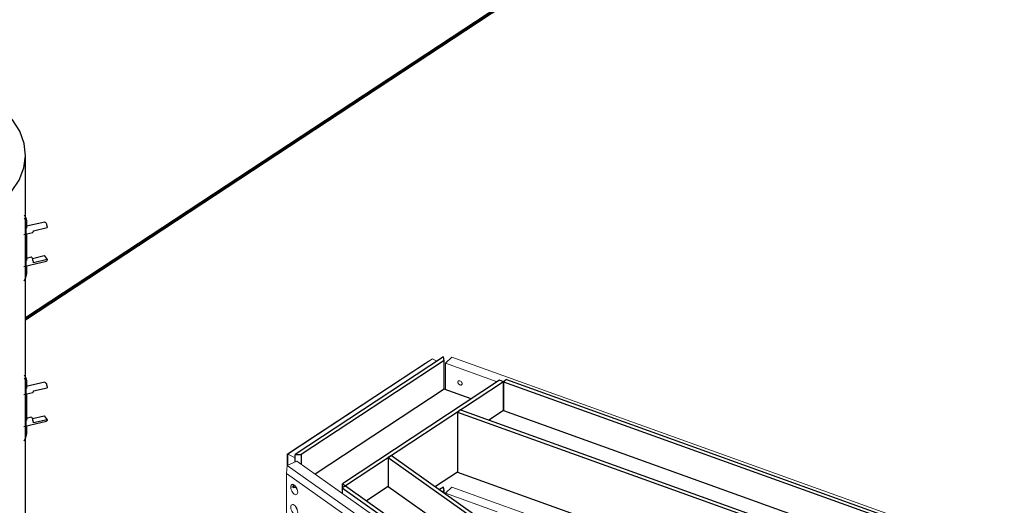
# Model space of a CAD drawing. Header units: millimetres. Extents: x 1069 to 250059, y -65909 to 70891.
# Tile 61 of 109: x 199334 to 203354, y 7507 to 9488. Entities that reach past the tile are written whole.
import ezdxf

# ---------------------------------------------------------------- set-up
doc = ezdxf.new("R2010")
doc.units = ezdxf.units.MM
for name, color, linetype, lineweight in [('N-CO-BC-BETONVORM-G', 50, 'Continuous', 25), ('N-CO-BC-BETONVORM-GD', 90, 'Continuous', 35), ('N-CO-KC-KUNSTSTOFVORM-G', 7, 'Continuous', 13), ('N-CO-SC-STAALVORM-G', 10, 'Continuous', 25)]:
    doc.layers.add(name, color=color, linetype=linetype, lineweight=lineweight)

# ---------------------------------------------------------------- blocks, each defined once
blk = doc.blocks.new('GM_Hakorit_2695 - GM_Hakorit_2695-V254-3D impressie')
at = {"layer": 'N-CO-KC-KUNSTSTOFVORM-G'}
for p, q in [((-12515, 7669.7), (-12476.2, 7687.9)), ((-12476.2, 7687.9), (-10771.7, 6481.7)), ((-12515, 7669.7), (-12517.8, 7637.1)), ((-10810.5, 6463.4), (-12515, 7669.7)), ((-10838.6, 6448.7), (-12517.8, 7637.1)), ((-12517.8, 7637.1), (-12517.8, 7469)), ((-10838.6, 6280.6), (-12517.8, 7469)), ((-10771.7, 6481.7), (-10810.5, 6463.4)), ((-10771.7, 6475.8), (-10771.7, 6481.7)), ((-10838.6, 6448.7), (-10810.5, 6463.4)), ((-10838.6, 6280.6), (-10838.6, 6448.7)), ((-10810.5, 6463.4), (-10810.5, 6262.6)), ((-10810.5, 6262.6), (-10838.6, 6280.6)), ((-10810.5, 6262.6), (-10807, 6264.3))]:
    blk.add_line(p, q, dxfattribs=at)
for points in [[(-12500.4, 7581.5, 0), (-12499.9, 7585.9, 0), (-12498.5, 7589.4, 0), (-12496.3, 7591.6, 0), (-12493.3, 7592.4, 0), (-12489.9, 7591.8, 0), (-12486.2, 7589.8, 0), (-12482.5, 7586.6, 0), (-12479.1, 7582.3, 0), (-12476.1, 7577.3, 0), (-12473.9, 7571.9, 0), (-12472.4, 7566.5, 0), (-12472, 7561.4, 0)], [(-12472, 7561.4, 0), (-12472.4, 7557, 0), (-12473.9, 7553.6, 0), (-12476.1, 7551.3, 0), (-12479.1, 7550.5, 0), (-12482.5, 7551.1, 0), (-12486.2, 7553.1, 0), (-12489.9, 7556.3, 0), (-12493.3, 7560.6, 0), (-12496.3, 7565.6, 0), (-12498.5, 7571, 0), (-12499.9, 7576.4, 0), (-12500.4, 7581.5, 0)], [(-12478.8, 7579.2, 0), (-12476.9, 7574.7, 0), (-12473.9, 7569.7, 0)], [(-12500.4, 7499.9, 0), (-12499.9, 7504.3, 0), (-12498.5, 7507.7, 0), (-12496.3, 7509.9, 0), (-12493.3, 7510.8, 0), (-12489.9, 7510.2, 0), (-12486.2, 7508.2, 0), (-12482.5, 7505, 0), (-12479.1, 7500.7, 0), (-12476.1, 7495.7, 0), (-12473.9, 7490.3, 0), (-12472.4, 7484.9, 0), (-12472, 7479.8, 0)], [(-12472, 7479.8, 0), (-12472.4, 7475.4, 0), (-12473.9, 7471.9, 0), (-12476.1, 7469.7, 0), (-12479.1, 7468.9, 0), (-12482.5, 7469.5, 0), (-12486.2, 7471.5, 0), (-12489.9, 7474.7, 0), (-12493.3, 7479, 0), (-12496.3, 7484, 0), (-12498.5, 7489.4, 0), (-12499.9, 7494.8, 0), (-12500.4, 7499.9, 0)], [(-12480.1, 7501.9, 0), (-12479.2, 7498.5, 0), (-12476.9, 7493.1, 0), (-12473.9, 7488.1, 0)], [(-12096.4, 7214, 0), (-12095.9, 7218.4, 0), (-12094.5, 7221.8, 0), (-12092.3, 7224, 0), (-12089.3, 7224.9, 0), (-12085.9, 7224.3, 0), (-12082.2, 7222.3, 0), (-12078.5, 7219.1, 0), (-12075.1, 7214.8, 0), (-12072.1, 7209.8, 0), (-12069.9, 7204.4, 0), (-12068.5, 7199, 0), (-12068, 7193.9, 0)], [(-12068, 7193.9, 0), (-12068.5, 7189.5, 0), (-12069.9, 7186, 0), (-12072.1, 7183.8, 0), (-12075.1, 7183, 0), (-12078.5, 7183.6, 0), (-12082.2, 7185.6, 0), (-12085.9, 7188.8, 0), (-12089.3, 7193.1, 0), (-12092.3, 7198.1, 0), (-12094.5, 7203.5, 0), (-12095.9, 7208.9, 0), (-12096.4, 7214, 0)], [(-11692.4, 7009.7, 0), (-11692, 7014.1, 0), (-11690.5, 7017.6, 0), (-11688.3, 7019.8, 0), (-11685.3, 7020.6, 0), (-11681.9, 7020, 0), (-11678.2, 7018, 0), (-11674.5, 7014.8, 0), (-11671.1, 7010.5, 0), (-11668.1, 7005.5, 0), (-11665.9, 7000.1, 0), (-11664.5, 6994.7, 0), (-11664, 6989.6, 0)], [(-11664, 6989.6, 0), (-11664.5, 6985.2, 0), (-11665.9, 6981.7, 0), (-11668.1, 6979.5, 0), (-11671.1, 6978.7, 0), (-11674.5, 6979.3, 0), (-11678.2, 6981.3, 0), (-11681.9, 6984.5, 0), (-11685.3, 6988.8, 0), (-11688.3, 6993.8, 0), (-11690.5, 6999.2, 0), (-11692, 7004.6, 0), (-11692.4, 7009.7, 0)], [(-11670.8, 7007.4, 0), (-11668.9, 7002.9, 0), (-11666, 6997.9, 0)], [(-11288.5, 6642.2, 0), (-11288, 6646.6, 0), (-11286.5, 6650, 0), (-11284.3, 6652.2, 0), (-11281.3, 6653.1, 0), (-11277.9, 6652.5, 0), (-11274.2, 6650.5, 0), (-11270.5, 6647.3, 0), (-11267.1, 6643, 0), (-11264.2, 6638, 0), (-11261.9, 6632.6, 0), (-11260.5, 6627.2, 0), (-11260, 6622.1, 0)], [(-11260, 6622.1, 0), (-11260.5, 6617.7, 0), (-11261.9, 6614.2, 0), (-11264.2, 6612, 0), (-11267.1, 6611.2, 0), (-11270.5, 6611.8, 0), (-11274.2, 6613.8, 0), (-11277.9, 6617, 0), (-11281.3, 6621.3, 0), (-11284.3, 6626.3, 0), (-11286.5, 6631.7, 0), (-11288, 6637.1, 0), (-11288.5, 6642.2, 0)], [(-11268.2, 6644.2, 0), (-11267.2, 6640.8, 0), (-11264.9, 6635.4, 0), (-11262, 6630.4, 0)], [(-10884.5, 6437.9, 0), (-10884, 6442.3, 0), (-10882.6, 6445.8, 0), (-10880.3, 6448, 0), (-10877.3, 6448.8, 0), (-10873.9, 6448.2, 0), (-10870.2, 6446.2, 0), (-10866.5, 6443, 0), (-10863.1, 6438.7, 0), (-10860.2, 6433.7, 0), (-10857.9, 6428.3, 0), (-10856.5, 6422.9, 0), (-10856, 6417.8, 0)], [(-10856, 6417.8, 0), (-10856.5, 6413.4, 0), (-10857.9, 6409.9, 0), (-10860.2, 6407.7, 0), (-10863.1, 6406.9, 0), (-10866.5, 6407.5, 0), (-10870.2, 6409.5, 0), (-10873.9, 6412.7, 0), (-10877.3, 6417, 0), (-10880.3, 6422, 0), (-10882.6, 6427.4, 0), (-10884, 6432.8, 0), (-10884.5, 6437.9, 0)], [(-10864.2, 6439.9, 0), (-10863.2, 6436.5, 0), (-10860.9, 6431.1, 0), (-10858, 6426.1, 0)], [(-10884.5, 6356.3, 0), (-10884, 6360.7, 0), (-10882.6, 6364.1, 0), (-10880.3, 6366.3, 0), (-10877.3, 6367.2, 0), (-10873.9, 6366.6, 0), (-10870.2, 6364.6, 0), (-10866.5, 6361.4, 0), (-10863.1, 6357.1, 0), (-10860.2, 6352.1, 0), (-10857.9, 6346.7, 0), (-10856.5, 6341.3, 0), (-10856, 6336.2, 0)], [(-10856, 6336.2, 0), (-10856.5, 6331.8, 0), (-10857.9, 6328.3, 0), (-10860.2, 6326.1, 0), (-10863.1, 6325.3, 0), (-10866.5, 6325.9, 0), (-10870.2, 6327.9, 0), (-10873.9, 6331.1, 0), (-10877.3, 6335.4, 0), (-10880.3, 6340.4, 0), (-10882.6, 6345.8, 0), (-10884, 6351.2, 0), (-10884.5, 6356.3, 0)], [(-10864.2, 6358.3, 0), (-10863.2, 6354.9, 0), (-10860.9, 6349.5, 0), (-10858, 6344.5, 0)]]:
    blk.add_polyline3d(points, dxfattribs=at)
blk = doc.blocks.new('GM_Hakorit_2695 - GM_Hakorit_2695-V258-3D impressie')
at = {"layer": 'N-CO-KC-KUNSTSTOFVORM-G'}
for p, q in [((-11868.9, 8087.3), (-11842.5, 8111.9)), ((-11868.9, 7978.5), (-11868.9, 8087.3)), ((-11657.1, 8011.3), (-11868.9, 8087.3)), ((-11842.5, 8111.9), (-9553.1, 7290.3)), ((-9553.1, 7290.3), (-9561.5, 7282.5)), ((-9553.1, 7281.8), (-9553.1, 7290.3))]:
    blk.add_line(p, q, dxfattribs=at)
for points in [[(-11818, 8009.5, 0), (-11817.7, 8011.5, 0), (-11816.8, 8013.1, 0), (-11815.5, 8014.4, 0), (-11813.7, 8015, 0), (-11811.7, 8015.1, 0), (-11809.5, 8014.6, 0), (-11807.3, 8013.5, 0), (-11805.2, 8012, 0), (-11803.5, 8010, 0), (-11802.1, 8007.9, 0), (-11801.3, 8005.6, 0), (-11801, 8003.4, 0)], [(-11801, 8003.4, 0), (-11801.3, 8001.4, 0), (-11802.1, 7999.7, 0), (-11803.5, 7998.5, 0), (-11805.2, 7997.8, 0), (-11807.3, 7997.8, 0), (-11809.5, 7998.3, 0), (-11811.7, 7999.3, 0), (-11813.7, 8000.9, 0), (-11815.5, 8002.8, 0), (-11816.8, 8005, 0), (-11817.7, 8007.3, 0), (-11818, 8009.5, 0)]]:
    blk.add_polyline3d(points, dxfattribs=at)
blk = doc.blocks.new('GM_Hakorit_2695 - GM_Hakorit_2695-V259-3D impressie')
at = {"layer": 'N-CO-KC-KUNSTSTOFVORM-G'}
for p, q in [((-11868.9, 7556.9), (-11842.5, 7581.4)), ((-11842.5, 7581.4), (-9729.3, 6823)), ((-11868.9, 7554.3), (-11868.9, 7556.9)), ((-11657.1, 7480.8), (-11868.9, 7556.9))]:
    blk.add_line(p, q, dxfattribs=at)
blk = doc.blocks.new('GM_Hakorit_895 - GM_Hakorit_895-V261-3D impressie')
at = {"layer": 'N-CO-KC-KUNSTSTOFVORM-G'}
for p, q in [((-12514.8, 7716.2), (-11950.4, 8087.4)), ((-12512.9, 7716.2), (-11922.2, 8104.7)), ((-11922.2, 8104.7), (-11950.4, 8087.4)), ((-11922.2, 8104.7), (-11903.5, 8095.3)), ((-12514.8, 7669.5), (-12514.8, 7716.2)), ((-12514.8, 7716.2), (-12512.9, 7716.2)), ((-12482.6, 7700.8), (-12512.9, 7716.2)), ((-12512.9, 7716.2), (-12512.9, 7670.6))]:
    blk.add_line(p, q, dxfattribs=at)
blk = doc.blocks.new('GM_Bouten_Moeren_Zeskant - M16-V264-3D impressie')
at = {"layer": 'N-CO-SC-STAALVORM-G'}
for p, q in [((-12495.9, 7582), (-12480.1, 7583.7)), ((-12490.5, 7587.8), (-12490.4, 7585.9)), ((-12490.4, 7585.9), (-12490.5, 7584.4)), ((-12489.7, 7589.3), (-12490.1, 7591.8)), ((-12486.1, 7589.7), (-12489.7, 7589.3)), ((-12489.7, 7578), (-12489.7, 7589.3)), ((-12477.3, 7579.4), (-12489.7, 7578))]:
    blk.add_line(p, q, dxfattribs=at)
blk.add_polyline3d([(-12477.7, 7577, 0), (-12477.2, 7577.2, 0), (-12476.7, 7578.4, 0)], dxfattribs=at)
blk = doc.blocks.new('GM_type3 - GM_type3-3504051-3D impressie')
at = {"layer": 'N-CO-SC-STAALVORM-G'}
for p, q in [((-13580.7, 8445.4), (-13580.7, 8657.6)), ((-13579, 8666.2), (-13579, 8636.9)), ((-13579, 8613.1), (-13579, 8506.3)), ((-13579, 8482.5), (-13579, 8454)), ((-13581.3, 8438.9), (-13579.6, 8447.5)), ((-13579, 8454), (-13580.7, 8443.5))]:
    blk.add_line(p, q, dxfattribs=at)
for points in [[(-13589.4, 8691.9, 0), (-13585.6, 8687, 0), (-13580.7, 8676.9, 0), (-13579, 8666.2, 0)], [(-13580.7, 8657.6, 0), (-13582.4, 8668.3, 0), (-13587.3, 8678.4, 0)], [(-13589.5, 8422.8, 0), (-13587.3, 8425.4, 0), (-13582.4, 8434.9, 0), (-13580.7, 8445.4, 0)]]:
    blk.add_polyline3d(points, dxfattribs=at)
blk = doc.blocks.new('GM_M30 - M20-3626099-3D impressie')
at = {"layer": 'N-CO-SC-STAALVORM-G'}
for p, q in [((-13504.4, 8662.6), (-13578.7, 8645.3)), ((-13590.4, 8611.8), (-13553.2, 8620.4)), ((-13551, 8627), (-13495.4, 8640))]:
    blk.add_line(p, q, dxfattribs=at)
for points in [[(-13504.9, 8662.3, 0), (-13503.8, 8662.6, 0), (-13502.4, 8661.9, 0), (-13501, 8660.2, 0), (-13499.5, 8657.7, 0), (-13498.2, 8654.6, 0), (-13497, 8651, 0), (-13496.1, 8647.2, 0), (-13495.5, 8643.4, 0), (-13495.4, 8640, 0)], [(-13553.8, 8620.4, 0), (-13552.7, 8620.7, 0), (-13551.8, 8622, 0), (-13551.2, 8624.1, 0), (-13551, 8627, 0)]]:
    blk.add_polyline3d(points, dxfattribs=at)
blk = doc.blocks.new('GM_M30 - M20-V291-3D impressie')
at = {"layer": 'N-CO-SC-STAALVORM-G'}
for p, q in [((-13555.1, 8514.1), (-13506.6, 8525.5)), ((-13506.6, 8525.5), (-13495.4, 8509.4)), ((-13590.4, 8481.2), (-13497.6, 8502.8)), ((-13560, 8519.1), (-13580.7, 8514.3)), ((-13495.4, 8509.4), (-13551, 8496.4))]:
    blk.add_line(p, q, dxfattribs=at)
for points in [[(-13551, 8496.4, 0), (-13551.2, 8499.9, 0), (-13551.8, 8503.6, 0), (-13552.7, 8507.4, 0), (-13553.8, 8511, 0), (-13555.2, 8514.2, 0), (-13556.6, 8516.7, 0), (-13558.1, 8518.4, 0), (-13559.4, 8519.1, 0), (-13560.6, 8518.8, 0)], [(-13495.4, 8509.4, 0), (-13495.5, 8506.5, 0), (-13496.1, 8504.3, 0), (-13497, 8503.1, 0), (-13498.2, 8502.8, 0)]]:
    blk.add_polyline3d(points, dxfattribs=at)
blk = doc.blocks.new('GM_M30 - M20-V292-3D impressie')
at = {"layer": 'N-CO-SC-STAALVORM-G'}
for p, q in [((-13504.4, 8009.7), (-13580.7, 7991.9)), ((-13590.4, 7958.9), (-13553.2, 7967.5)), ((-13551, 7974.1), (-13495.4, 7987))]:
    blk.add_line(p, q, dxfattribs=at)
for points in [[(-13504.9, 8009.4, 0), (-13503.8, 8009.7, 0), (-13502.4, 8009, 0), (-13501, 8007.3, 0), (-13499.5, 8004.8, 0), (-13498.2, 8001.7, 0), (-13497, 7998.1, 0), (-13496.1, 7994.2, 0), (-13495.5, 7990.5, 0), (-13495.4, 7987, 0)], [(-13553.8, 7967.5, 0), (-13552.7, 7967.8, 0), (-13551.8, 7969, 0), (-13551.2, 7971.2, 0), (-13551, 7974.1, 0)]]:
    blk.add_polyline3d(points, dxfattribs=at)

msp = doc.modelspace()

# ---------------------------------------------------------------- linework, layer by layer
at = {"layer": 'N-CO-BC-BETONVORM-GD'}
for p, q in [((199358, 8272), (216621.2, 19625)), ((216621.2, 19616.9), (199358, 8263.9))]:
    msp.add_line(p, q, dxfattribs=at)
at = {"layer": 'N-CO-SC-STAALVORM-G'}
for p, q in [((199358, 6227.4), (199358, 8935.5)), ((201063.5, 8112.4), (200458.3, 7714.5)), ((201067.1, 8098.2), (200483.2, 7714.2)), ((201067.1, 8098.2), (201063.5, 8112.4)), ((201067.1, 7980.3), (201067.1, 8098.2)), ((201292.8, 8017.2), (200651.2, 7595.3)), ((201309.2, 8011.3), (200663.4, 7586.7)), ((201309.2, 8011.3), (201292.8, 8017.2)), ((201321.9, 8019.7), (201309.2, 8011.3)), ((201309.2, 8011.3), (203358.6, 7275.8)), ((201309.2, 8011.3), (201309.2, 7893.4)), ((201309.2, 7893.4), (201309.2, 8011.3)), ((201321.9, 8019.7), (203369.9, 7284.7)), ((201067.1, 7980.3), (200540.8, 7634.1)), ((201176.8, 7940.9), (201067.1, 7980.3)), ((201133.8, 7896), (201121.1, 7887.7)), ((201121.1, 7887.7), (203211.6, 7137.4)), ((201121.1, 7887.7), (201121.1, 7642.8)), ((201133.8, 7896), (203221.6, 7146.8)), ((201309.2, 7893.4), (201249.8, 7854.4)), ((201309.2, 7893.4), (203266.3, 7191)), ((200458.3, 7714.5), (200483.2, 7714.2)), ((200458.3, 7685), (200458.3, 7714.5)), ((200483.2, 7714.2), (200483.2, 7674.8)), ((200851.5, 7710.4), (200838.7, 7702)), ((200838.7, 7702), (202389.8, 6604.4)), ((200838.7, 7702), (200838.7, 7584.1)), ((200851.5, 7710.4), (202407.9, 6608.9)), ((201121.1, 7642.8), (201030.8, 7583.4)), ((201121.1, 7642.8), (203211.6, 6892.6)), ((200663.4, 7586.7), (200650.7, 7578.3)), ((200650.7, 7578.3), (202175.5, 6499.2)), ((200650.7, 7578.3), (200650.7, 7556.3)), ((200651.2, 7595.3), (200663.4, 7586.7)), ((200651.2, 7578.7), (200651.2, 7595.3)), ((200663.4, 7586.7), (202190.2, 6506.2)), ((200838.7, 7584.1), (200749.8, 7525.6)), ((200838.7, 7584.1), (202289.4, 6557.4)), ((201063.5, 7581.9), (201047.6, 7571.5)), ((201067.1, 7567.7), (201059.8, 7562.9)), ((201067.1, 7567.7), (201063.5, 7581.9)), ((201067.1, 7557.7), (201067.1, 7567.7))]:
    msp.add_line(p, q, dxfattribs=at)
msp.add_polyline3d([(198345.3, 8670.7, 0), (198414.7, 8640.3, 0), (198490.8, 8615.9, 0), (198572.1, 8598, 0), (198657, 8587, 0), (198743.8, 8583, 0), (198830.6, 8586.3, 0), (198915.8, 8596.6, 0), (198997.5, 8613.9, 0), (199074.2, 8637.7, 0), (199144.3, 8667.5, 0), (199206.2, 8702.8, 0), (199258.9, 8742.9, 0), (199301.1, 8786.9, 0), (199332.1, 8833.9, 0), (199351.2, 8882.9, 0), (199358, 8933.1, 0), (199352.4, 8983.3, 0), (199334.4, 9032.5, 0), (199304.6, 9079.7, 0), (199263.4, 9124, 0), (199211.7, 9164.5, 0), (199150.6, 9200.3, 0)], dxfattribs=at)

# ---------------------------------------------------------------- block references
at = {"layer": 'N-CO-BC-BETONVORM-G'}
for name, p in [('GM_type3 - GM_type3-3504051-3D impressie', (212940.9, 0)), ('GM_M30 - M20-3626099-3D impressie', (212940.9, 0)), ('GM_M30 - M20-V291-3D impressie', (212940.9, 0)), ('GM_Hakorit_895 - GM_Hakorit_895-V261-3D impressie', (212940.9, 0)), ('GM_Hakorit_2695 - GM_Hakorit_2695-V258-3D impressie', (212940.9, 0)), ('GM_M30 - M20-V292-3D impressie', (212940.9, 0)), ('GM_type3 - GM_type3-3504051-3D impressie', (212940.9, -652.9)), ('GM_M30 - M20-V291-3D impressie', (212940.9, -652.9)), ('GM_Hakorit_2695 - GM_Hakorit_2695-V254-3D impressie', (212940.9, 0)), ('GM_Bouten_Moeren_Zeskant - M16-V264-3D impressie', (212940.9, 0)), ('GM_Hakorit_2695 - GM_Hakorit_2695-V259-3D impressie', (212940.9, 0))]:
    msp.add_blockref(name, p, dxfattribs=at)

doc.saveas('drawing.dxf')
